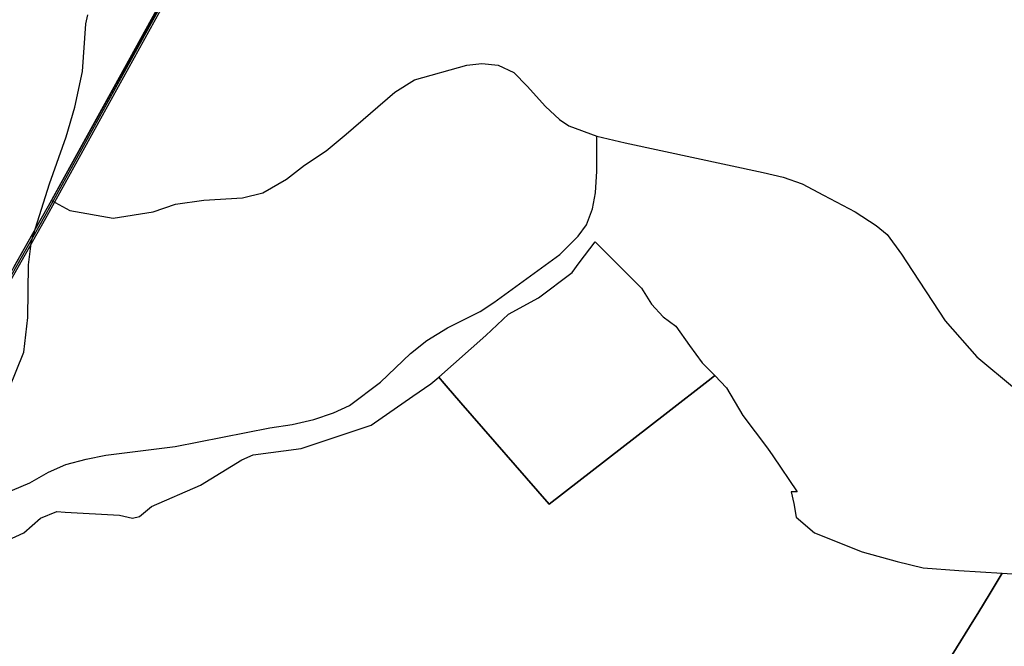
# Model space of a CAD drawing. Extents: x 577960 to 582939, y 6017202 to 6023066.
# Tile 68 of 217: x 579491 to 580024, y 6020311 to 6020650. Entities that reach past the tile are written whole.
import ezdxf

# ---------------------------------------------------------------- set-up
doc = ezdxf.new("R2010")
doc.units = 0
doc.header["$MEASUREMENT"] = 0
doc.linetypes.add('D', pattern=[0])
for name, color, linetype in [('BF__ACCESS', 7, 'D'), ('LI__FLUR', 7, 'D'), ('LI__STRASSE', 7, 'Continuous')]:
    doc.layers.add(name, color=color, linetype=linetype)

msp = doc.modelspace()

# ---------------------------------------------------------------- linework, layer by layer
at = {"layer": 'BF__ACCESS', "color": 4, "linetype": 'D', "true_color": 0x00ffff, "const_width": 0.657}
msp.add_lwpolyline([(579331.467, 6019827.411), (579330.375, 6019827.394), (579324.522, 6019833.539), (579325.836, 6019849.306), (579329.252, 6019864.022), (579333.719, 6019877.03), (579356.451, 6019918.025), (579365.517, 6019941.151), (579374.189, 6019970.583), (579402.866, 6020072.611), (579413.952, 6020136.025), (579415.726, 6020182.145), (579394.883, 6020308.086), (579396.214, 6020332.476), (579453.863, 6020455.314), (579503.974, 6020544.005), (579567.388, 6020658.86), (579572.709, 6020698.328), (579580.692, 6020739.126), (579582.304, 6020748.473), (579583.298, 6020750.73)], dxfattribs=at)
at = {"layer": 'BF__ACCESS', "color": 1, "linetype": 'D', "true_color": 0xff0000, "const_width": 0.7}
for points in [[(579331.467, 6019827.411), (579331.099, 6019828.084), (579325.556, 6019833.903), (579326.827, 6019849.151), (579330.214, 6019863.746), (579334.636, 6019876.622), (579357.358, 6019917.598), (579366.464, 6019940.827), (579375.15, 6019970.306), (579403.842, 6020072.389), (579414.949, 6020135.919), (579416.729, 6020182.208), (579395.887, 6020308.141), (579397.202, 6020332.227), (579454.752, 6020454.855), (579504.847, 6020543.517), (579568.354, 6020658.541), (579573.696, 6020698.165), (579581.676, 6020738.945), (579583.29, 6020748.305), (579583.298, 6020750.73)], [(579331.467, 6019827.411), (579331.823, 6019828.773), (579326.59, 6019834.268), (579327.817, 6019848.995), (579331.177, 6019863.47), (579335.553, 6019876.214), (579358.265, 6019917.171), (579367.411, 6019940.502), (579376.111, 6019970.03), (579404.819, 6020072.167), (579415.945, 6020135.813), (579417.732, 6020182.271), (579396.892, 6020308.196), (579398.19, 6020331.979), (579455.641, 6020454.396), (579505.72, 6020543.03), (579569.32, 6020658.221), (579574.683, 6020698.002), (579582.659, 6020738.764), (579584.275, 6020748.136), (579583.298, 6020750.73)]]:
    msp.add_lwpolyline(points, dxfattribs=at)
at = {"layer": 'LI__FLUR', "color": 8, "linetype": 'D', "true_color": 0x808080}
for p, q in [((579794.022, 6020518.434), (579802.838, 6020529.839)), ((579802.838, 6020529.839), (579827.909, 6020504.639)), ((579790.233, 6020513.266), (579794.022, 6020518.434)), ((579772.14, 6020499.512), (579790.233, 6020513.266)), ((579827.909, 6020504.639), (579833.266, 6020496.022)), ((579755.796, 6020490.596), (579772.14, 6020499.512)), ((579833.266, 6020496.022), (579839.504, 6020489.235)), ((579743.561, 6020479.081), (579755.796, 6020490.596)), ((579839.504, 6020489.235), (579846.381, 6020484.216)), ((579846.381, 6020484.216), (579853.869, 6020473.78)), ((579718.071, 6020456.581), (579743.561, 6020479.081)), ((579853.869, 6020473.78), (579860.616, 6020464.354)), ((579860.616, 6020464.354), (579867.523, 6020457.487)), ((579713.752, 6020452.913), (579718.071, 6020456.581)), ((579719.98, 6020454.392), (579718.071, 6020456.581)), ((579718.071, 6020456.581), (579719.98, 6020454.392)), ((579867.523, 6020457.487), (579865.474, 6020455.907)), ((579865.474, 6020455.907), (579867.523, 6020457.487)), ((579867.523, 6020457.487), (579873.851, 6020450.899)), ((579704.066, 6020446.246), (579713.752, 6020452.913)), ((579722.109, 6020451.953), (579719.98, 6020454.392)), ((579719.98, 6020454.392), (579722.109, 6020451.953)), ((579730.096, 6020442.777), (579722.109, 6020451.953)), ((579722.109, 6020451.953), (579730.096, 6020442.777)), ((579865.474, 6020455.907), (579840.384, 6020436.466)), ((579840.384, 6020436.466), (579865.474, 6020455.907)), ((579873.851, 6020450.899), (579882.687, 6020435.835)), ((579681.485, 6020430.693), (579704.066, 6020446.246)), ((579777.798, 6020387.988), (579730.096, 6020442.777)), ((579730.096, 6020442.777), (579777.798, 6020387.988)), ((579840.384, 6020436.466), (579777.798, 6020387.988)), ((579777.798, 6020387.988), (579840.384, 6020436.466)), ((579882.687, 6020435.835), (579896.092, 6020418.162)), ((579643.64, 6020418.009), (579681.485, 6020430.693)), ((579611.632, 6020411.803), (579617.62, 6020414.621)), ((579617.62, 6020414.621), (579643.64, 6020418.009)), ((579896.092, 6020418.162), (579898.891, 6020414.014)), ((579898.891, 6020414.014), (579912.036, 6020394.541)), ((579589.141, 6020398.139), (579611.632, 6020411.803)), ((579562.651, 6020386.584), (579589.141, 6020398.139)), ((579912.036, 6020394.541), (579908.897, 6020394.611)), ((579908.897, 6020394.611), (579910.236, 6020388.294)), ((579910.236, 6020388.294), (579911.516, 6020380.917)), ((579502.615, 6020380.289), (579511.511, 6020383.997)), ((579511.511, 6020383.997), (579515.969, 6020383.557)), ((579515.969, 6020383.557), (579545.338, 6020381.967)), ((579545.338, 6020381.967), (579552.365, 6020380.377)), ((579556.124, 6020381.157), (579562.651, 6020386.584)), ((579493.498, 6020372.372), (579502.615, 6020380.289)), ((579552.365, 6020380.377), (579556.124, 6020381.157)), ((579911.516, 6020380.917), (579921.432, 6020372.42)), ((579484.982, 6020368.464), (579493.498, 6020372.372)), ((579921.432, 6020372.42), (579947.322, 6020362.183)), ((579947.322, 6020362.183), (579966.195, 6020356.845)), ((579966.195, 6020356.845), (579980.199, 6020353.426)), ((579980.199, 6020353.426), (579999.452, 6020352.086)), ((579999.452, 6020352.086), (580022.982, 6020350.536)), ((580016.005, 6020338.871), (580022.982, 6020350.536)), ((580022.982, 6020350.536), (580016.005, 6020338.871)), ((580022.982, 6020350.536), (580040.725, 6020349.296)), ((580010.347, 6020329.765), (580016.005, 6020338.871)), ((580016.005, 6020338.871), (580010.347, 6020329.765)), ((580005.249, 6020321.558), (580010.347, 6020329.765)), ((580010.347, 6020329.765), (580005.249, 6020321.558)), ((579986.206, 6020290.921), (580005.249, 6020321.558)), ((580005.249, 6020321.558), (579986.206, 6020290.921))]:
    msp.add_line(p, q, dxfattribs=at)
at = {"layer": 'LI__STRASSE', "color": 251, "linetype": 'D', "true_color": 0x656464}
for p, q in [((579508.491, 6020552.108), (579566.228, 6020655.864)), ((579704.913, 6020617.45), (579733.329, 6020625.229)), ((579733.329, 6020625.229), (579741.426, 6020626.181)), ((579741.426, 6020626.181), (579750.316, 6020625.388)), ((579750.316, 6020625.388), (579758.729, 6020621.419)), ((579758.729, 6020621.419), (579766.032, 6020613.958)), ((579694.277, 6020610.783), (579704.913, 6020617.45)), ((579668.083, 6020588.081), (579694.277, 6020610.783)), ((579766.032, 6020613.958), (579775.874, 6020603.004)), ((579775.874, 6020603.004), (579783.494, 6020595.86)), ((579783.494, 6020595.86), (579788.535, 6020592.415)), ((579788.535, 6020592.415), (579803.657, 6020586.859)), ((579657.129, 6020579.032), (579668.083, 6020588.081)), ((579803.628, 6020567.993), (579803.657, 6020586.859)), ((579803.657, 6020586.859), (579818.953, 6020583.317)), ((579645.382, 6020571.254), (579657.129, 6020579.032)), ((579818.953, 6020583.317), (579893.667, 6020567.285)), ((579635.698, 6020563.634), (579645.382, 6020571.254)), ((579802.889, 6020556.298), (579803.628, 6020567.993)), ((579622.839, 6020556.331), (579635.698, 6020563.634)), ((579893.667, 6020567.285), (579904.462, 6020564.745)), ((579904.462, 6020564.745), (579914.781, 6020561.094)), ((579914.781, 6020561.094), (579926.37, 6020555.061)), ((579488.31, 6020516.463), (579508.491, 6020552.108)), ((579508.491, 6020552.108), (579518.54, 6020546.647)), ((579575.69, 6020550.14), (579590.93, 6020552.362)), ((579590.93, 6020552.362), (579611.885, 6020553.474)), ((579611.885, 6020553.474), (579622.839, 6020556.331)), ((579801.389, 6020547.592), (579802.889, 6020556.298)), ((579926.37, 6020555.061), (579943.356, 6020546.012)), ((579563.57, 6020546.049), (579575.69, 6020550.14)), ((579798.101, 6020538.995), (579801.389, 6020547.592)), ((579518.54, 6020546.647), (579541.876, 6020542.52)), ((579541.876, 6020542.52), (579563.57, 6020546.049)), ((579943.356, 6020546.012), (579954.786, 6020538.551)), ((579793.602, 6020532.748), (579798.101, 6020538.995)), ((579954.786, 6020538.551), (579960.819, 6020533.789)), ((579783.556, 6020522.892), (579793.602, 6020532.748)), ((579960.819, 6020533.789), (579968.439, 6020523.152)), ((579747.93, 6020496.884), (579783.556, 6020522.892)), ((579968.439, 6020523.152), (579971.165, 6020518.877)), ((579971.165, 6020518.877), (579992.169, 6020486.963)), ((579740.533, 6020492.126), (579747.93, 6020496.884)), ((579722.89, 6020483.27), (579740.533, 6020492.126)), ((579711.694, 6020476.473), (579722.89, 6020483.27)), ((579992.169, 6020486.963), (580009.266, 6020467.587)), ((579702.757, 6020469.366), (579711.694, 6020476.473)), ((579686.614, 6020453.813), (579702.757, 6020469.366)), ((580009.266, 6020467.587), (580029.62, 6020450.652)), ((579669.82, 6020441.209), (579686.614, 6020453.813)), ((579661.174, 6020437.261), (579669.82, 6020441.209)), ((579650.588, 6020433.652), (579661.174, 6020437.261)), ((579626.647, 6020429.245), (579638.842, 6020430.994)), ((579638.842, 6020430.994), (579650.588, 6020433.652)), ((579575.517, 6020419.08), (579626.647, 6020429.245)), ((579537.881, 6020414.363), (579575.517, 6020419.08)), ((579527.286, 6020412.254), (579537.881, 6020414.363)), ((579506.894, 6020405.148), (579516.29, 6020409.356)), ((579516.29, 6020409.356), (579527.286, 6020412.254)), ((579496.848, 6020399.45), (579506.894, 6020405.148)), ((579478.455, 6020391.644), (579496.848, 6020399.45))]:
    msp.add_line(p, q, dxfattribs=at)
at = {"layer": 'LI__STRASSE', "color": 251, "linetype": 'D', "true_color": 0x646464}
for p, q in [((579527.147, 6020647.576), (579528.227, 6020652.434)), ((579525.248, 6020621.886), (579527.147, 6020647.576)), ((579521.25, 6020602.594), (579525.248, 6020621.886)), ((579516.452, 6020586.601), (579521.25, 6020602.594)), ((579507.385, 6020561.072), (579516.452, 6020586.601)), ((579497.778, 6020530.245), (579507.385, 6020561.072)), ((579496.109, 6020517.401), (579497.778, 6020530.245)), ((579495.799, 6020488.902), (579496.109, 6020517.401)), ((579493.61, 6020470.11), (579495.799, 6020488.902)), ((579485.643, 6020450.528), (579493.61, 6020470.11))]:
    msp.add_line(p, q, dxfattribs=at)

doc.saveas('drawing.dxf')
